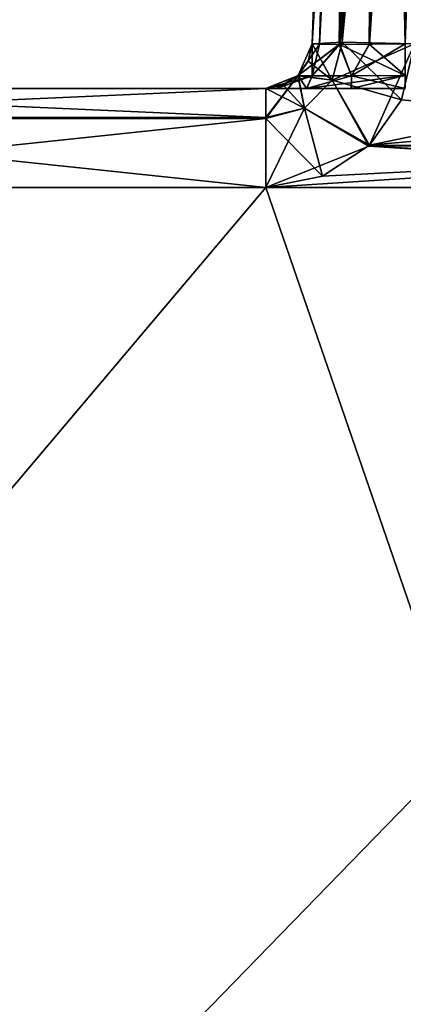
# Model space of a CAD drawing. Header units: millimetres. Extents: x -55 to 55, y -4 to 85.
# Tile 199 of 256: x -22.06 to -20, y 45.58 to 50.87. Entities that reach past the tile are written whole.
import ezdxf

# ---------------------------------------------------------------- set-up
doc = ezdxf.new("R2010")
doc.units = ezdxf.units.MM
doc.header["$LTSCALE"] = 74.742497
for name, color, linetype in [('8028', 7, 'CONTINUOUS'), ('8030', 7, 'CONTINUOUS'), ('8032', 7, 'CONTINUOUS'), ('8678', 7, 'CONTINUOUS'), ('8682', 7, 'CONTINUOUS'), ('8688', 7, 'CONTINUOUS'), ('8782', 7, 'CONTINUOUS'), ('8784', 7, 'CONTINUOUS'), ('8812', 7, 'CONTINUOUS'), ('8814', 7, 'CONTINUOUS'), ('8845', 7, 'CONTINUOUS'), ('8846', 7, 'CONTINUOUS'), ('8976', 7, 'CONTINUOUS'), ('8977', 7, 'CONTINUOUS'), ('9016', 7, 'CONTINUOUS'), ('9017', 7, 'CONTINUOUS'), ('9018', 7, 'CONTINUOUS'), ('9278', 7, 'CONTINUOUS'), ('9279', 7, 'CONTINUOUS'), ('9285', 7, 'CONTINUOUS'), ('9289', 7, 'CONTINUOUS'), ('9290', 7, 'CONTINUOUS'), ('9291', 7, 'CONTINUOUS')]:
    doc.layers.add(name, color=color, linetype=linetype)

msp = doc.modelspace()

# ---------------------------------------------------------------- linework, layer by layer
at = {"layer": '8028', "color": 253, "linetype": 'Continuous', "true_color": 0xaab4c3}
for points in [[(54.5, 0.15, 54.65), (54.5, 84.85, 54.65), (-54.5, 84.85, 54.65), (54.5, 0.15, 54.65)], [(-54.5, 0.15, 54.65), (-1.1667, 8.8333, 54.65), (-54.5, 84.85, 54.65), (-54.5, 0.15, 54.65)], [(-1.1667, 8.8333, 54.65), (-1.65, 10, 54.65), (-54.5, 84.85, 54.65), (-1.1667, 8.8333, 54.65)], [(-1.65, 10, 54.65), (-1.1667, 11.1667, 54.65), (-54.5, 84.85, 54.65), (-1.65, 10, 54.65)], [(-1.1667, 11.1667, 54.65), (0, 11.65, 54.65), (-54.5, 84.85, 54.65), (-1.1667, 11.1667, 54.65)], [(1.1667, 11.1667, 54.65), (54.5, 0.15, 54.65), (-54.5, 84.85, 54.65), (1.1667, 11.1667, 54.65)], [(0, 11.65, 54.65), (1.1667, 11.1667, 54.65), (-54.5, 84.85, 54.65), (0, 11.65, 54.65)]]:
    msp.add_3dface(points, dxfattribs=at)
at = {"layer": '8030', "color": 253, "linetype": 'Continuous', "true_color": 0xaab4c3}
for points in [[(-54.5, 84.85, -54.65), (54.5, 84.85, -54.65), (-54.5, 0.15, -54.65), (-54.5, 84.85, -54.65)], [(54.5, 84.85, -54.65), (-1.1667, 11.1667, -54.65), (-54.5, 0.15, -54.65), (54.5, 84.85, -54.65)]]:
    msp.add_3dface(points, dxfattribs=at)
at = {"layer": '8032', "color": 253, "linetype": 'Continuous', "true_color": 0xaab4c3}
for points in [[(-20.7414, 50.5, 46.2809), (-24.2586, 50.5, 46.2809), (-20.7414, 50.5, 19.4081), (-20.7414, 50.5, 46.2809)], [(-24.2586, 50.5, -46.2809), (-20.7414, 50.5, -46.2809), (-24.2586, 50.5, 46.2809), (-24.2586, 50.5, -46.2809)], [(-20.7414, 50.5, -46.2809), (-20.7414, 50.5, -19.4081), (-24.2586, 50.5, 46.2809), (-20.7414, 50.5, -46.2809)], [(-24.2586, 50.5, 46.2809), (-20.7414, 50.5, 13.3919), (-20.7414, 50.5, 19.4081), (-24.2586, 50.5, 46.2809)], [(-20.7414, 50.5, -19.4081), (-20.7414, 50.5, -13.3919), (-24.2586, 50.5, 46.2809), (-20.7414, 50.5, -19.4081)], [(-20.7414, 50.5, -13.3919), (-20.7414, 50.5, 13.3919), (-24.2586, 50.5, 46.2809), (-20.7414, 50.5, -13.3919)], [(-20.6834, 50.5, -13.6812), (-20.7414, 50.5, -13.3919), (-20.6831, 50.5, -19.1181), (-20.6834, 50.5, -13.6812)], [(-20.6831, 50.5, -19.1181), (-20.7414, 50.5, -13.3919), (-20.7414, 50.5, -19.4081), (-20.6831, 50.5, -19.1181)], [(-20.7414, 50.5, 19.4081), (-20.523, 50.5, 13.9209), (-20.5234, 50.5, 18.8795), (-20.7414, 50.5, 19.4081)], [(-20.7414, 50.5, 13.3919), (-20.523, 50.5, 13.9209), (-20.7414, 50.5, 19.4081), (-20.7414, 50.5, 13.3919)], [(-20.5208, 50.5, -13.923), (-20.6834, 50.5, -13.6812), (-20.6831, 50.5, -19.1181), (-20.5208, 50.5, -13.923)], [(-20.5205, 50.5, -18.8767), (-20.5208, 50.5, -13.923), (-20.6831, 50.5, -19.1181), (-20.5205, 50.5, -18.8767)], [(-20.5234, 50.5, 18.8795), (-20.523, 50.5, 13.9209), (-20.2819, 50.5, 18.7169), (-20.5234, 50.5, 18.8795)], [(-20.523, 50.5, 13.9209), (-20.281, 50.5, 14.0834), (-20.2819, 50.5, 18.7169), (-20.523, 50.5, 13.9209)], [(-19.9919, 50.5, -14.1414), (-20.5208, 50.5, -13.923), (-19.9919, 50.5, -18.6586), (-19.9919, 50.5, -14.1414)], [(-19.9919, 50.5, -18.6586), (-20.5208, 50.5, -13.923), (-20.5205, 50.5, -18.8767), (-19.9919, 50.5, -18.6586)], [(-20.281, 50.5, 14.0834), (-19.9919, 50.5, 14.1414), (-20.2819, 50.5, 18.7169), (-20.281, 50.5, 14.0834)], [(-20.2819, 50.5, 18.7169), (-19.9919, 50.5, 14.1414), (-19.9919, 50.5, 18.6586), (-20.2819, 50.5, 18.7169)]]:
    msp.add_3dface(points, dxfattribs=at)
at = {"layer": '8678', "color": 253, "linetype": 'Continuous', "true_color": 0xaab4c3}
for points in [[(-17.5581, 50.7413, -46.8036), (-20.1833, 50.196, -46.8227), (-17.4872, 50.439, -46.8142), (-17.5581, 50.7413, -46.8036)], [(-19.9419, 50.7413, -46.8036), (-20.1833, 50.196, -46.8227), (-17.5581, 50.7413, -46.8036), (-19.9419, 50.7413, -46.8036)], [(-17.4872, 50.439, -46.8142), (-20.1833, 50.196, -46.8227), (-17.3118, 50.1913, -46.8228), (-17.4872, 50.439, -46.8142)], [(-9.9786, 18.7413, -47.9211), (-12.6833, 50.196, -46.8227), (-47.144, 18.7413, -47.9211), (-9.9786, 18.7413, -47.9211)], [(-12.6833, 50.196, -46.8227), (-12.9369, 50.0294, -46.8285), (-47.144, 18.7413, -47.9211), (-12.6833, 50.196, -46.8227)], [(-20.4369, 50.0294, -46.8285), (-20.7414, 49.9692, -46.8306), (-17.3118, 50.1913, -46.8228), (-20.4369, 50.0294, -46.8285)], [(-17.3118, 50.1913, -46.8228), (-20.7414, 49.9692, -46.8306), (-16.7586, 49.9692, -46.8306), (-17.3118, 50.1913, -46.8228)], [(-20.1833, 50.196, -46.8227), (-20.4369, 50.0294, -46.8285), (-17.3118, 50.1913, -46.8228), (-20.1833, 50.196, -46.8227)], [(-12.9369, 50.0294, -46.8285), (-13.2414, 49.9692, -46.8306), (-47.144, 18.7413, -47.9211), (-12.9369, 50.0294, -46.8285)], [(-20.7414, 49.9692, -46.8306), (-24.2586, 49.9692, -46.8306), (-47.144, 18.7413, -47.9211), (-20.7414, 49.9692, -46.8306)], [(-16.7586, 49.9692, -46.8306), (-20.7414, 49.9692, -46.8306), (-47.144, 18.7413, -47.9211), (-16.7586, 49.9692, -46.8306)], [(-13.2414, 49.9692, -46.8306), (-16.7586, 49.9692, -46.8306), (-47.144, 18.7413, -47.9211), (-13.2414, 49.9692, -46.8306)]]:
    msp.add_3dface(points, dxfattribs=at)
at = {"layer": '8682', "color": 253, "linetype": 'Continuous', "true_color": 0xaab4c3}
for points in [[(-19.9419, 50.7413, 46.8036), (-17.3167, 50.196, 46.8227), (-20.0128, 50.439, 46.8142), (-19.9419, 50.7413, 46.8036)], [(-20.0128, 50.439, 46.8142), (-17.3167, 50.196, 46.8227), (-20.1882, 50.1913, 46.8228), (-20.0128, 50.439, 46.8142)], [(-9.9786, 18.7413, 47.9211), (-47.144, 18.7413, 47.9211), (-39.8167, 50.196, 46.8227), (-9.9786, 18.7413, 47.9211)], [(-39.5631, 50.0294, 46.8285), (-9.9786, 18.7413, 47.9211), (-39.8167, 50.196, 46.8227), (-39.5631, 50.0294, 46.8285)], [(-20.1882, 50.1913, 46.8228), (-16.7586, 49.9692, 46.8306), (-20.7414, 49.9692, 46.8306), (-20.1882, 50.1913, 46.8228)], [(-17.3167, 50.196, 46.8227), (-17.0631, 50.0294, 46.8285), (-20.1882, 50.1913, 46.8228), (-17.3167, 50.196, 46.8227)], [(-17.0631, 50.0294, 46.8285), (-16.7586, 49.9692, 46.8306), (-20.1882, 50.1913, 46.8228), (-17.0631, 50.0294, 46.8285)], [(-39.2586, 49.9692, 46.8306), (-9.9786, 18.7413, 47.9211), (-39.5631, 50.0294, 46.8285), (-39.2586, 49.9692, 46.8306)], [(-35.7414, 49.9692, 46.8306), (-9.9786, 18.7413, 47.9211), (-39.2586, 49.9692, 46.8306), (-35.7414, 49.9692, 46.8306)], [(-31.7586, 49.9692, 46.8306), (-9.9786, 18.7413, 47.9211), (-35.7414, 49.9692, 46.8306), (-31.7586, 49.9692, 46.8306)], [(-28.2414, 49.9692, 46.8306), (-9.9786, 18.7413, 47.9211), (-31.7586, 49.9692, 46.8306), (-28.2414, 49.9692, 46.8306)], [(-24.2586, 49.9692, 46.8306), (-9.9786, 18.7413, 47.9211), (-28.2414, 49.9692, 46.8306), (-24.2586, 49.9692, 46.8306)], [(-20.7414, 49.9692, 46.8306), (-9.9786, 18.7413, 47.9211), (-24.2586, 49.9692, 46.8306), (-20.7414, 49.9692, 46.8306)], [(-16.7586, 49.9692, 46.8306), (-9.9786, 18.7413, 47.9211), (-20.7414, 49.9692, 46.8306), (-16.7586, 49.9692, 46.8306)]]:
    msp.add_3dface(points, dxfattribs=at)
at = {"layer": '8688', "color": 253, "linetype": 'Continuous', "true_color": 0xaab4c3}
for points in [[(-20.4916, 50.7413, -46.254), (-20.2707, 57.0657, -46.0331), (-20.2707, 57.0657, -19.629), (-20.4916, 50.7413, -46.254)], [(-20.4916, 50.7413, 13.3919), (-20.4916, 50.7413, -13.3919), (-20.2707, 57.0657, 13.171), (-20.4916, 50.7413, 13.3919)], [(-20.4916, 50.7413, -19.4081), (-20.4916, 50.7413, -46.254), (-20.2707, 57.0657, -19.629), (-20.4916, 50.7413, -19.4081)], [(-20.4916, 50.7413, -13.3919), (-20.2707, 57.0657, -13.171), (-20.2707, 57.0657, 13.171), (-20.4916, 50.7413, -13.3919)], [(-20.4916, 50.7413, 46.254), (-20.4916, 50.7413, 19.4081), (-20.2707, 57.0657, 46.0331), (-20.4916, 50.7413, 46.254)], [(-20.4916, 50.7413, 19.4081), (-20.2707, 57.0657, 19.629), (-20.2707, 57.0657, 46.0331), (-20.4916, 50.7413, 19.4081)]]:
    msp.add_3dface(points, dxfattribs=at)
at = {"layer": '8782', "color": 253, "linetype": 'Continuous', "true_color": 0xaab4c3}
for points in [[(-20.2707, 57.0657, 19.629), (-20.4916, 50.7413, 19.4081), (-20.3463, 50.7377, 19.0556), (-20.2707, 57.0657, 19.629)], [(-20.2707, 57.0657, 19.629), (-20.3463, 50.7377, 19.0556), (-20.1241, 57.0722, 19.2758), (-20.2707, 57.0657, 19.629)], [(-20.3463, 50.7377, 19.0556), (-20.1853, 50.7386, 18.9472), (-20.1241, 57.0722, 19.2758), (-20.3463, 50.7377, 19.0556)], [(-20.1853, 50.7386, 18.9472), (-19.9919, 50.7413, 18.9084), (-20.1241, 57.0722, 19.2758), (-20.1853, 50.7386, 18.9472)], [(-19.9919, 50.7413, 18.9084), (-19.771, 57.0657, 19.1293), (-20.1241, 57.0722, 19.2758), (-19.9919, 50.7413, 18.9084)]]:
    msp.add_3dface(points, dxfattribs=at)
at = {"layer": '8784', "color": 253, "linetype": 'Continuous', "true_color": 0xaab4c3}
for points in [[(-20.3461, 50.7377, 13.7447), (-20.4916, 50.7413, 13.3919), (-20.1242, 57.0722, 13.5241), (-20.3461, 50.7377, 13.7447)], [(-20.4916, 50.7413, 13.3919), (-20.2707, 57.0657, 13.171), (-20.1242, 57.0722, 13.5241), (-20.4916, 50.7413, 13.3919)], [(-20.1848, 50.7386, 13.853), (-20.3461, 50.7377, 13.7447), (-20.1242, 57.0722, 13.5241), (-20.1848, 50.7386, 13.853)], [(-19.771, 57.0657, 13.6707), (-20.1848, 50.7386, 13.853), (-20.1242, 57.0722, 13.5241), (-19.771, 57.0657, 13.6707)], [(-19.771, 57.0657, 13.6707), (-19.9919, 50.7413, 13.8916), (-20.1848, 50.7386, 13.853), (-19.771, 57.0657, 13.6707)]]:
    msp.add_3dface(points, dxfattribs=at)
at = {"layer": '8812', "color": 253, "linetype": 'Continuous', "true_color": 0xaab4c3}
for points in [[(-20.2707, 57.0657, -13.171), (-20.4916, 50.7413, -13.3919), (-20.453, 50.7386, -13.5848), (-20.2707, 57.0657, -13.171)], [(-20.453, 50.7386, -13.5848), (-20.3446, 50.7377, -13.7461), (-20.1241, 57.0722, -13.5242), (-20.453, 50.7386, -13.5848)], [(-20.2707, 57.0657, -13.171), (-20.453, 50.7386, -13.5848), (-20.1241, 57.0722, -13.5242), (-20.2707, 57.0657, -13.171)], [(-20.3446, 50.7377, -13.7461), (-19.9919, 50.7413, -13.8916), (-20.1241, 57.0722, -13.5242), (-20.3446, 50.7377, -13.7461)], [(-19.9919, 50.7413, -13.8916), (-19.771, 57.0657, -13.6707), (-20.1241, 57.0722, -13.5242), (-19.9919, 50.7413, -13.8916)]]:
    msp.add_3dface(points, dxfattribs=at)
at = {"layer": '8814', "color": 253, "linetype": 'Continuous', "true_color": 0xaab4c3}
for points in [[(-20.4916, 50.7413, -19.4081), (-20.2707, 57.0657, -19.629), (-20.1242, 57.0722, -19.2759), (-20.4916, 50.7413, -19.4081)], [(-20.4528, 50.7386, -19.2147), (-20.4916, 50.7413, -19.4081), (-20.1242, 57.0722, -19.2759), (-20.4528, 50.7386, -19.2147)], [(-20.3444, 50.7377, -19.0537), (-20.4528, 50.7386, -19.2147), (-20.1242, 57.0722, -19.2759), (-20.3444, 50.7377, -19.0537)], [(-19.771, 57.0657, -19.1293), (-20.3444, 50.7377, -19.0537), (-20.1242, 57.0722, -19.2759), (-19.771, 57.0657, -19.1293)], [(-19.771, 57.0657, -19.1293), (-19.9919, 50.7413, -18.9084), (-20.3444, 50.7377, -19.0537), (-19.771, 57.0657, -19.1293)]]:
    msp.add_3dface(points, dxfattribs=at)
at = {"layer": '8845', "color": 253, "linetype": 'Continuous', "true_color": 0xaab4c3}
for points in [[(-20.4916, 50.7413, -19.4081), (-20.4528, 50.7386, -19.2147), (-20.5678, 50.5702, -19.4081), (-20.4916, 50.7413, -19.4081)], [(-20.5678, 50.5702, -19.4081), (-20.4528, 50.7386, -19.2147), (-20.4926, 50.568, -19.119), (-20.5678, 50.5702, -19.4081)], [(-20.4528, 50.7386, -19.2147), (-20.3444, 50.7377, -19.0537), (-20.4926, 50.568, -19.119), (-20.4528, 50.7386, -19.2147)], [(-20.4926, 50.568, -19.119), (-20.3444, 50.7377, -19.0537), (-20.281, 50.568, -18.9074), (-20.4926, 50.568, -19.119)], [(-20.3444, 50.7377, -19.0537), (-19.9919, 50.7413, -18.9084), (-20.281, 50.568, -18.9074), (-20.3444, 50.7377, -19.0537)], [(-20.281, 50.568, -18.9074), (-19.9919, 50.7413, -18.9084), (-19.9919, 50.5702, -18.8322), (-20.281, 50.568, -18.9074)], [(-20.7414, 50.5, -19.4081), (-20.5678, 50.5702, -19.4081), (-20.4926, 50.568, -19.119), (-20.7414, 50.5, -19.4081)], [(-20.6831, 50.5, -19.1181), (-20.7414, 50.5, -19.4081), (-20.4926, 50.568, -19.119), (-20.6831, 50.5, -19.1181)], [(-20.5205, 50.5, -18.8767), (-20.6831, 50.5, -19.1181), (-20.4926, 50.568, -19.119), (-20.5205, 50.5, -18.8767)], [(-19.9919, 50.5, -18.6586), (-20.5205, 50.5, -18.8767), (-19.9919, 50.5702, -18.8322), (-19.9919, 50.5, -18.6586)], [(-20.5205, 50.5, -18.8767), (-20.281, 50.568, -18.9074), (-19.9919, 50.5702, -18.8322), (-20.5205, 50.5, -18.8767)], [(-20.5205, 50.5, -18.8767), (-20.4926, 50.568, -19.119), (-20.281, 50.568, -18.9074), (-20.5205, 50.5, -18.8767)]]:
    msp.add_3dface(points, dxfattribs=at)
at = {"layer": '8846', "color": 253, "linetype": 'Continuous', "true_color": 0xaab4c3}
for points in [[(-20.567, 50.5709, -46.273), (-20.4916, 50.7413, -46.254), (-20.5678, 50.5702, -19.4081), (-20.567, 50.5709, -46.273)], [(-20.4916, 50.7413, -46.254), (-20.4916, 50.7413, -19.4081), (-20.5678, 50.5702, -19.4081), (-20.4916, 50.7413, -46.254)], [(-20.7414, 50.5, -19.4081), (-20.6462, 50.5188, -46.2788), (-20.5678, 50.5702, -19.4081), (-20.7414, 50.5, -19.4081)], [(-20.6462, 50.5188, -46.2788), (-20.567, 50.5709, -46.273), (-20.5678, 50.5702, -19.4081), (-20.6462, 50.5188, -46.2788)], [(-20.7414, 50.5, -19.4081), (-20.7414, 50.5, -46.2809), (-20.6462, 50.5188, -46.2788), (-20.7414, 50.5, -19.4081)]]:
    msp.add_3dface(points, dxfattribs=at)
at = {"layer": '8976', "color": 253, "linetype": 'Continuous', "true_color": 0xaab4c3}
for points in [[(-20.4916, 50.7413, 46.254), (-20.2707, 57.0657, 46.0331), (-20.1111, 57.0722, 46.42), (-20.4916, 50.7413, 46.254)], [(-20.3303, 50.7492, 46.6424), (-20.4916, 50.7413, 46.254), (-20.1111, 57.0722, 46.42), (-20.3303, 50.7492, 46.6424)], [(-19.9348, 57.0706, 46.5393), (-20.3303, 50.7492, 46.6424), (-20.1111, 57.0722, 46.42), (-19.9348, 57.0706, 46.5393)], [(-19.7211, 57.0657, 46.5828), (-20.3303, 50.7492, 46.6424), (-19.9348, 57.0706, 46.5393), (-19.7211, 57.0657, 46.5828)], [(-19.7211, 57.0657, 46.5828), (-19.9419, 50.7413, 46.8036), (-20.3303, 50.7492, 46.6424), (-19.7211, 57.0657, 46.5828)]]:
    msp.add_3dface(points, dxfattribs=at)
at = {"layer": '8977', "color": 253, "linetype": 'Continuous', "true_color": 0xaab4c3}
for points in [[(-24.2586, 50.5, 46.2809), (-20.7414, 50.5, 46.2809), (-20.7414, 50.3456, 46.663), (-24.2586, 50.5, 46.2809)], [(-24.2586, 50.5, 46.2809), (-20.7414, 50.3456, 46.663), (-24.2586, 50.3456, 46.663), (-24.2586, 50.5, 46.2809)], [(-20.7414, 50.3456, 46.663), (-20.7414, 50.3391, 46.6696), (-24.2586, 50.3456, 46.663), (-20.7414, 50.3456, 46.663)], [(-24.2586, 50.3456, 46.663), (-20.7414, 50.3391, 46.6696), (-24.2586, 50.3391, 46.6696), (-24.2586, 50.3456, 46.663)], [(-20.7414, 50.3391, 46.6696), (-20.7414, 49.9692, 46.8306), (-24.2586, 50.3391, 46.6696), (-20.7414, 50.3391, 46.6696)], [(-20.7414, 49.9692, 46.8306), (-24.2586, 49.9692, 46.8306), (-24.2586, 50.3391, 46.6696), (-20.7414, 49.9692, 46.8306)]]:
    msp.add_3dface(points, dxfattribs=at)
at = {"layer": '9016', "color": 253, "linetype": 'Continuous', "true_color": 0xaab4c3}
for points in [[(-20.7414, 50.5, -46.2809), (-24.2586, 50.5, -46.2809), (-24.2586, 50.3456, -46.663), (-20.7414, 50.5, -46.2809)], [(-20.7414, 50.5, -46.2809), (-24.2586, 50.3456, -46.663), (-20.7414, 50.3456, -46.663), (-20.7414, 50.5, -46.2809)], [(-24.2586, 50.3456, -46.663), (-24.2586, 50.3391, -46.6696), (-20.7414, 50.3456, -46.663), (-24.2586, 50.3456, -46.663)], [(-20.7414, 50.3456, -46.663), (-24.2586, 50.3391, -46.6696), (-20.7414, 50.3391, -46.6696), (-20.7414, 50.3456, -46.663)], [(-24.2586, 50.3391, -46.6696), (-24.2586, 49.9692, -46.8306), (-20.7414, 50.3391, -46.6696), (-24.2586, 50.3391, -46.6696)], [(-24.2586, 49.9692, -46.8306), (-20.7414, 49.9692, -46.8306), (-20.7414, 50.3391, -46.6696), (-24.2586, 49.9692, -46.8306)]]:
    msp.add_3dface(points, dxfattribs=at)
at = {"layer": '9017', "color": 253, "linetype": 'Continuous', "true_color": 0xaab4c3}
for points in [[(-20.4916, 50.7413, -46.254), (-20.567, 50.5709, -46.273), (-20.3303, 50.7492, -46.6424), (-20.4916, 50.7413, -46.254)], [(-20.3303, 50.7492, -46.6424), (-20.567, 50.5709, -46.273), (-20.3844, 50.5463, -46.656), (-20.3303, 50.7492, -46.6424)], [(-19.9419, 50.7413, -46.8036), (-20.3303, 50.7492, -46.6424), (-20.3844, 50.5463, -46.656), (-19.9419, 50.7413, -46.8036)], [(-20.1833, 50.196, -46.8227), (-19.9419, 50.7413, -46.8036), (-20.3844, 50.5463, -46.656), (-20.1833, 50.196, -46.8227)], [(-20.567, 50.5709, -46.273), (-20.6462, 50.5188, -46.2788), (-20.5343, 50.3951, -46.666), (-20.567, 50.5709, -46.273)], [(-20.3844, 50.5463, -46.656), (-20.567, 50.5709, -46.273), (-20.5343, 50.3951, -46.666), (-20.3844, 50.5463, -46.656)], [(-20.6462, 50.5188, -46.2788), (-20.7414, 50.5, -46.2809), (-20.5343, 50.3951, -46.666), (-20.6462, 50.5188, -46.2788)], [(-20.1833, 50.196, -46.8227), (-20.3844, 50.5463, -46.656), (-20.5343, 50.3951, -46.666), (-20.1833, 50.196, -46.8227)], [(-20.7414, 50.5, -46.2809), (-20.7414, 50.3456, -46.663), (-20.5343, 50.3951, -46.666), (-20.7414, 50.5, -46.2809)], [(-20.7414, 50.3391, -46.6696), (-20.4369, 50.0294, -46.8285), (-20.5343, 50.3951, -46.666), (-20.7414, 50.3391, -46.6696)], [(-20.7414, 50.3456, -46.663), (-20.7414, 50.3391, -46.6696), (-20.5343, 50.3951, -46.666), (-20.7414, 50.3456, -46.663)], [(-20.4369, 50.0294, -46.8285), (-20.1833, 50.196, -46.8227), (-20.5343, 50.3951, -46.666), (-20.4369, 50.0294, -46.8285)], [(-20.7414, 49.9692, -46.8306), (-20.4369, 50.0294, -46.8285), (-20.7414, 50.3391, -46.6696), (-20.7414, 49.9692, -46.8306)]]:
    msp.add_3dface(points, dxfattribs=at)
at = {"layer": '9018', "color": 253, "linetype": 'Continuous', "true_color": 0xaab4c3}
for points in [[(-20.2707, 57.0657, -46.0331), (-20.4916, 50.7413, -46.254), (-20.3303, 50.7492, -46.6424), (-20.2707, 57.0657, -46.0331)], [(-20.3303, 50.7492, -46.6424), (-19.9419, 50.7413, -46.8036), (-20.1078, 57.0722, -46.4233), (-20.3303, 50.7492, -46.6424)], [(-20.2272, 57.0706, -46.247), (-20.3303, 50.7492, -46.6424), (-20.1078, 57.0722, -46.4233), (-20.2272, 57.0706, -46.247)], [(-20.2707, 57.0657, -46.0331), (-20.3303, 50.7492, -46.6424), (-20.2272, 57.0706, -46.247), (-20.2707, 57.0657, -46.0331)], [(-19.9419, 50.7413, -46.8036), (-19.7211, 57.0657, -46.5828), (-20.1078, 57.0722, -46.4233), (-19.9419, 50.7413, -46.8036)]]:
    msp.add_3dface(points, dxfattribs=at)
at = {"layer": '9278', "color": 253, "linetype": 'Continuous', "true_color": 0xaab4c3}
for points in [[(-20.4916, 50.7413, -13.3919), (-20.4916, 50.7413, 13.3919), (-20.5678, 50.5702, 13.3919), (-20.4916, 50.7413, -13.3919)], [(-20.4916, 50.7413, -13.3919), (-20.5678, 50.5702, 13.3919), (-20.5678, 50.5702, -13.3919), (-20.4916, 50.7413, -13.3919)], [(-20.5678, 50.5702, 13.3919), (-20.7414, 50.5, 13.3919), (-20.5678, 50.5702, -13.3919), (-20.5678, 50.5702, 13.3919)], [(-20.7414, 50.5, 13.3919), (-20.7414, 50.5, -13.3919), (-20.5678, 50.5702, -13.3919), (-20.7414, 50.5, 13.3919)]]:
    msp.add_3dface(points, dxfattribs=at)
at = {"layer": '9279', "color": 253, "linetype": 'Continuous', "true_color": 0xaab4c3}
for points in [[(-20.4916, 50.7413, -13.3919), (-20.5678, 50.5702, -13.3919), (-20.4926, 50.568, -13.681), (-20.4916, 50.7413, -13.3919)], [(-20.453, 50.7386, -13.5848), (-20.4916, 50.7413, -13.3919), (-20.4926, 50.568, -13.681), (-20.453, 50.7386, -13.5848)], [(-20.3446, 50.7377, -13.7461), (-20.453, 50.7386, -13.5848), (-20.4926, 50.568, -13.681), (-20.3446, 50.7377, -13.7461)], [(-20.3446, 50.7377, -13.7461), (-20.4926, 50.568, -13.681), (-20.281, 50.568, -13.8926), (-20.3446, 50.7377, -13.7461)], [(-19.9919, 50.7413, -13.8916), (-20.3446, 50.7377, -13.7461), (-19.9919, 50.5702, -13.9678), (-19.9919, 50.7413, -13.8916)], [(-19.9919, 50.5702, -13.9678), (-20.3446, 50.7377, -13.7461), (-20.281, 50.568, -13.8926), (-19.9919, 50.5702, -13.9678)], [(-20.7414, 50.5, -13.3919), (-20.6834, 50.5, -13.6812), (-20.5678, 50.5702, -13.3919), (-20.7414, 50.5, -13.3919)], [(-20.5678, 50.5702, -13.3919), (-20.6834, 50.5, -13.6812), (-20.4926, 50.568, -13.681), (-20.5678, 50.5702, -13.3919)], [(-20.6834, 50.5, -13.6812), (-20.5208, 50.5, -13.923), (-20.4926, 50.568, -13.681), (-20.6834, 50.5, -13.6812)], [(-20.5208, 50.5, -13.923), (-19.9919, 50.5, -14.1414), (-20.281, 50.568, -13.8926), (-20.5208, 50.5, -13.923)], [(-20.4926, 50.568, -13.681), (-20.5208, 50.5, -13.923), (-20.281, 50.568, -13.8926), (-20.4926, 50.568, -13.681)], [(-19.9919, 50.5, -14.1414), (-19.9919, 50.5702, -13.9678), (-20.281, 50.568, -13.8926), (-19.9919, 50.5, -14.1414)]]:
    msp.add_3dface(points, dxfattribs=at)
at = {"layer": '9285', "color": 253, "linetype": 'Continuous', "true_color": 0xaab4c3}
for points in [[(-20.4916, 50.7413, 13.3919), (-20.3461, 50.7377, 13.7447), (-20.5678, 50.5702, 13.3919), (-20.4916, 50.7413, 13.3919)], [(-20.3461, 50.7377, 13.7447), (-20.4926, 50.568, 13.681), (-20.5678, 50.5702, 13.3919), (-20.3461, 50.7377, 13.7447)], [(-20.3461, 50.7377, 13.7447), (-20.281, 50.568, 13.8926), (-20.4926, 50.568, 13.681), (-20.3461, 50.7377, 13.7447)], [(-20.3461, 50.7377, 13.7447), (-20.1848, 50.7386, 13.853), (-20.281, 50.568, 13.8926), (-20.3461, 50.7377, 13.7447)], [(-19.9919, 50.7413, 13.8916), (-19.9919, 50.5702, 13.9678), (-20.281, 50.568, 13.8926), (-19.9919, 50.7413, 13.8916)], [(-20.1848, 50.7386, 13.853), (-19.9919, 50.7413, 13.8916), (-20.281, 50.568, 13.8926), (-20.1848, 50.7386, 13.853)], [(-20.4926, 50.568, 13.681), (-20.7414, 50.5, 13.3919), (-20.5678, 50.5702, 13.3919), (-20.4926, 50.568, 13.681)], [(-20.523, 50.5, 13.9209), (-20.7414, 50.5, 13.3919), (-20.4926, 50.568, 13.681), (-20.523, 50.5, 13.9209)], [(-20.281, 50.568, 13.8926), (-20.523, 50.5, 13.9209), (-20.4926, 50.568, 13.681), (-20.281, 50.568, 13.8926)], [(-20.281, 50.5, 14.0834), (-20.523, 50.5, 13.9209), (-20.281, 50.568, 13.8926), (-20.281, 50.5, 14.0834)], [(-19.9919, 50.5702, 13.9678), (-20.281, 50.5, 14.0834), (-20.281, 50.568, 13.8926), (-19.9919, 50.5702, 13.9678)], [(-19.9919, 50.5, 14.1414), (-20.281, 50.5, 14.0834), (-19.9919, 50.5702, 13.9678), (-19.9919, 50.5, 14.1414)]]:
    msp.add_3dface(points, dxfattribs=at)
at = {"layer": '9289', "color": 253, "linetype": 'Continuous', "true_color": 0xaab4c3}
for points in [[(-20.4926, 50.568, 19.119), (-20.4916, 50.7413, 19.4081), (-20.5678, 50.5702, 19.4081), (-20.4926, 50.568, 19.119)], [(-20.3463, 50.7377, 19.0556), (-20.4916, 50.7413, 19.4081), (-20.4926, 50.568, 19.119), (-20.3463, 50.7377, 19.0556)], [(-20.281, 50.568, 18.9074), (-20.3463, 50.7377, 19.0556), (-20.4926, 50.568, 19.119), (-20.281, 50.568, 18.9074)], [(-20.1853, 50.7386, 18.9472), (-20.3463, 50.7377, 19.0556), (-20.281, 50.568, 18.9074), (-20.1853, 50.7386, 18.9472)], [(-19.9919, 50.5702, 18.8322), (-20.1853, 50.7386, 18.9472), (-20.281, 50.568, 18.9074), (-19.9919, 50.5702, 18.8322)], [(-19.9919, 50.7413, 18.9084), (-20.1853, 50.7386, 18.9472), (-19.9919, 50.5702, 18.8322), (-19.9919, 50.7413, 18.9084)], [(-20.7414, 50.5, 19.4081), (-20.5234, 50.5, 18.8795), (-20.5678, 50.5702, 19.4081), (-20.7414, 50.5, 19.4081)], [(-20.5234, 50.5, 18.8795), (-20.4926, 50.568, 19.119), (-20.5678, 50.5702, 19.4081), (-20.5234, 50.5, 18.8795)], [(-20.5234, 50.5, 18.8795), (-20.281, 50.568, 18.9074), (-20.4926, 50.568, 19.119), (-20.5234, 50.5, 18.8795)], [(-20.5234, 50.5, 18.8795), (-20.2819, 50.5, 18.7169), (-20.281, 50.568, 18.9074), (-20.5234, 50.5, 18.8795)], [(-20.2819, 50.5, 18.7169), (-19.9919, 50.5, 18.6586), (-20.281, 50.568, 18.9074), (-20.2819, 50.5, 18.7169)], [(-19.9919, 50.5, 18.6586), (-19.9919, 50.5702, 18.8322), (-20.281, 50.568, 18.9074), (-19.9919, 50.5, 18.6586)]]:
    msp.add_3dface(points, dxfattribs=at)
at = {"layer": '9290', "color": 253, "linetype": 'Continuous', "true_color": 0xaab4c3}
for points in [[(-20.5678, 50.5702, 19.4081), (-20.4916, 50.7413, 19.4081), (-20.5137, 50.6468, 46.2645), (-20.5678, 50.5702, 19.4081)], [(-20.4916, 50.7413, 19.4081), (-20.4916, 50.7413, 46.254), (-20.5137, 50.6468, 46.2645), (-20.4916, 50.7413, 19.4081)], [(-20.5685, 50.5694, 46.2732), (-20.5678, 50.5702, 19.4081), (-20.5137, 50.6468, 46.2645), (-20.5685, 50.5694, 46.2732)], [(-20.7414, 50.5, 46.2809), (-20.7414, 50.5, 19.4081), (-20.5678, 50.5702, 19.4081), (-20.7414, 50.5, 46.2809)], [(-20.7414, 50.5, 46.2809), (-20.5678, 50.5702, 19.4081), (-20.5685, 50.5694, 46.2732), (-20.7414, 50.5, 46.2809)]]:
    msp.add_3dface(points, dxfattribs=at)
at = {"layer": '9291', "color": 253, "linetype": 'Continuous', "true_color": 0xaab4c3}
for points in [[(-20.5137, 50.6468, 46.2645), (-20.4916, 50.7413, 46.254), (-20.3844, 50.5463, 46.656), (-20.5137, 50.6468, 46.2645)], [(-20.4916, 50.7413, 46.254), (-20.3303, 50.7492, 46.6424), (-20.3844, 50.5463, 46.656), (-20.4916, 50.7413, 46.254)], [(-20.3303, 50.7492, 46.6424), (-20.0128, 50.439, 46.8142), (-20.3844, 50.5463, 46.656), (-20.3303, 50.7492, 46.6424)], [(-19.9419, 50.7413, 46.8036), (-20.0128, 50.439, 46.8142), (-20.3303, 50.7492, 46.6424), (-19.9419, 50.7413, 46.8036)], [(-20.5685, 50.5694, 46.2732), (-20.5137, 50.6468, 46.2645), (-20.3844, 50.5463, 46.656), (-20.5685, 50.5694, 46.2732)], [(-20.7414, 50.5, 46.2809), (-20.5685, 50.5694, 46.2732), (-20.7414, 50.3456, 46.663), (-20.7414, 50.5, 46.2809)], [(-20.7414, 50.3391, 46.6696), (-20.5685, 50.5694, 46.2732), (-20.5343, 50.3951, 46.666), (-20.7414, 50.3391, 46.6696)], [(-20.7414, 50.3456, 46.663), (-20.5685, 50.5694, 46.2732), (-20.7414, 50.3391, 46.6696), (-20.7414, 50.3456, 46.663)], [(-20.5343, 50.3951, 46.666), (-20.5685, 50.5694, 46.2732), (-20.3844, 50.5463, 46.656), (-20.5343, 50.3951, 46.666)], [(-20.1882, 50.1913, 46.8228), (-20.5343, 50.3951, 46.666), (-20.3844, 50.5463, 46.656), (-20.1882, 50.1913, 46.8228)], [(-20.0128, 50.439, 46.8142), (-20.1882, 50.1913, 46.8228), (-20.3844, 50.5463, 46.656), (-20.0128, 50.439, 46.8142)], [(-20.1882, 50.1913, 46.8228), (-20.7414, 49.9692, 46.8306), (-20.5343, 50.3951, 46.666), (-20.1882, 50.1913, 46.8228)], [(-20.7414, 49.9692, 46.8306), (-20.7414, 50.3391, 46.6696), (-20.5343, 50.3951, 46.666), (-20.7414, 49.9692, 46.8306)]]:
    msp.add_3dface(points, dxfattribs=at)

doc.saveas('drawing.dxf')
